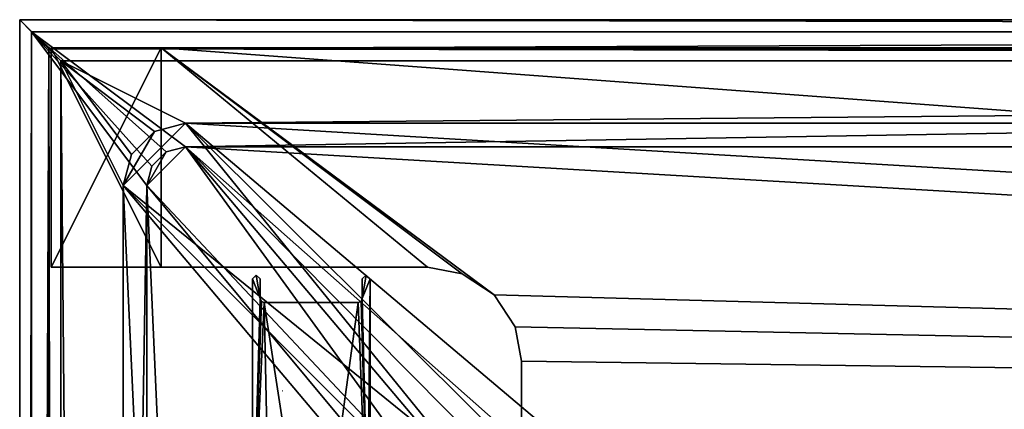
# Model space of a CAD drawing. Header units: metres. Extents: x -904 to 0, y -908 to 0.
# Tile 49 of 142: x -904 to -778, y -50 to 0. Entities that reach past the tile are written whole.
import ezdxf

# ---------------------------------------------------------------- set-up
doc = ezdxf.new("R2010")
doc.units = ezdxf.units.M

msp = doc.modelspace()

# ---------------------------------------------------------------- linework, layer by layer
at = {"layer": 'None'}
for points in [[(-885.9776, -3.567204, 2050.059814), (-899.9776, -3.567271, 2050.059814), (-899.977478, -31.56727, 2050.059814)], [(-899.977478, -3.567271, 176.059662), (-899.9776, -3.567271, 2050.059814), (-885.9776, -3.567204, 2050.059814)], [(-899.977478, -31.56727, 2050.059814), (-899.9776, -3.567271, 2050.059814), (-899.977478, -3.567271, 176.059662)], [(-885.977478, -31.567202, 2050.059814), (-885.9776, -3.567204, 2050.059814), (-899.977478, -31.56727, 2050.059814)], [(-899.977478, -3.567271, 176.059662), (-885.977478, -3.567204, 176.059662), (-885.977478, -31.567202, 176.059662)], [(-899.977478, -3.567271, 176.059662), (-885.9776, -3.567204, 2050.059814), (-885.977478, -3.567204, 176.059662)], [(-899.977478, -31.56727, 176.059662), (-899.977478, -31.56727, 2050.059814), (-899.977478, -3.567271, 176.059662)], [(-899.977478, -31.56727, 176.059662), (-899.977478, -3.567271, 176.059662), (-885.977478, -31.567202, 176.059662)], [(-885.9776, -3.567204, 2063.059814), (-239.308899, -51.564125, 2063.059814), (-25.973949, -3.563107, 2063.059814)], [(-885.9776, -3.567204, 2050.059814), (-25.973949, -3.563107, 2050.059814), (-885.977478, -3.567204, 176.059662)], [(-885.9776, -3.567204, 2063.059814), (-25.973949, -3.563107, 2063.059814), (-885.9776, -3.567204, 2050.059814)], [(-25.973949, -3.563107, 2063.059814), (-25.973949, -3.563107, 2050.059814), (-885.9776, -3.567204, 2050.059814)], [(-885.9776, -3.567204, 2063.059814), (-885.9776, -3.567204, 2050.059814), (-885.977478, -31.567202, 2063.059814)], [(-885.9776, -3.567204, 2050.059814), (-885.977478, -31.567202, 2050.059814), (-885.977478, -31.567202, 2063.059814)], [(-847.560364, -32.409554, 2063.059814), (-843.492188, -35.081711, 2063.059814), (-885.9776, -3.567204, 2063.059814)], [(-843.492188, -35.081711, 2063.059814), (-239.308899, -51.564125, 2063.059814), (-885.9776, -3.567204, 2063.059814)], [(-885.977478, -31.567202, 2063.059814), (-851.977478, -31.567036, 2063.059814), (-885.9776, -3.567204, 2063.059814)], [(-851.977478, -31.567036, 2063.059814), (-847.560364, -32.409554, 2063.059814), (-885.9776, -3.567204, 2063.059814)], [(-25.973949, -3.563107, 163.059692), (-239.308899, -51.564125, 163.059692), (-885.977478, -3.567204, 163.059692)], [(-885.977478, -3.567204, 163.059692), (-885.977478, -3.567204, 176.059662), (-25.973949, -3.563107, 163.059692)], [(-885.977478, -3.567204, 176.059662), (-25.973949, -3.563107, 176.059692), (-25.973949, -3.563107, 163.059692)], [(-885.977478, -3.567204, 176.059662), (-25.973949, -3.563107, 2050.059814), (-25.973949, -3.563107, 176.059692)], [(-239.308899, -51.564125, 163.059692), (-843.492188, -35.081711, 163.059692), (-885.977478, -3.567204, 163.059692)], [(-885.977478, -3.567204, 163.059692), (-843.492188, -35.081711, 163.059692), (-847.560364, -32.409554, 163.059692)], [(-847.560364, -32.409554, 163.059692), (-851.977478, -31.567036, 163.059692), (-885.977478, -3.567204, 163.059692)], [(-851.977478, -31.567036, 163.059692), (-885.977478, -31.567202, 163.059692), (-885.977478, -3.567204, 163.059692)], [(-885.977478, -31.567202, 163.059692), (-885.977478, -31.567202, 176.059662), (-885.977478, -3.567204, 163.059692)], [(-885.977478, -31.567202, 176.059662), (-885.977478, -3.567204, 176.059662), (-885.977478, -3.567204, 163.059692)], [(-885.977478, -31.567202, 2050.059814), (-899.977478, -31.56727, 2050.059814), (-885.977478, -31.567202, 176.059662)], [(-899.977478, -31.56727, 2050.059814), (-899.977478, -31.56727, 176.059662), (-885.977478, -31.567202, 176.059662)], [(-885.977478, -31.567202, 2063.059814), (-885.977478, -31.567202, 2050.059814), (-851.977478, -31.567036, 2063.059814)], [(-885.977478, -31.567202, 2050.059814), (-885.977478, -31.567202, 176.059662), (-851.977478, -31.567036, 2063.059814)], [(-851.977478, -31.567036, 2063.059814), (-885.977478, -31.567202, 176.059662), (-851.977478, -31.567036, 163.059692)], [(-885.977478, -31.567202, 176.059662), (-885.977478, -31.567202, 163.059692), (-851.977478, -31.567036, 163.059692)], [(-847.560364, -32.409554, 2063.059814), (-851.977478, -31.567036, 2063.059814), (-847.560364, -32.409554, 163.059692)], [(-851.977478, -31.567036, 2063.059814), (-851.977478, -31.567036, 163.059692), (-847.560364, -32.409554, 163.059692)], [(-843.492188, -35.081711, 2063.059814), (-847.560364, -32.409554, 2063.059814), (-843.492188, -35.081711, 163.059692)], [(-847.560364, -32.409554, 2063.059814), (-847.560364, -32.409554, 163.059692), (-843.492188, -35.081711, 163.059692)], [(-840.820007, -39.149845, 2063.059814), (-843.492188, -35.081711, 2063.059814), (-840.820007, -39.149845, 163.059692)], [(-843.492188, -35.081711, 2063.059814), (-843.492188, -35.081711, 163.059692), (-840.820007, -39.149845, 163.059692)], [(-843.492188, -35.081711, 2063.059814), (-840.820007, -39.149845, 2063.059814), (-239.308899, -51.564125, 2063.059814)], [(-239.308899, -51.564125, 163.059692), (-840.820007, -39.149845, 163.059692), (-843.492188, -35.081711, 163.059692)], [(-839.977417, -43.566975, 2063.059814), (-840.820007, -39.149845, 2063.059814), (-839.977417, -43.566975, 163.059692)], [(-840.820007, -39.149845, 2063.059814), (-840.820007, -39.149845, 163.059692), (-839.977417, -43.566975, 163.059692)], [(-840.820007, -39.149845, 2063.059814), (-839.977417, -43.566975, 2063.059814), (-239.308899, -51.564125, 2063.059814)], [(-839.977417, -43.566975, 163.059692), (-840.820007, -39.149845, 163.059692), (-239.308899, -51.564125, 163.059692)], [(-839.977356, -51.567074, 2063.059814), (-839.977417, -43.566975, 2063.059814), (-839.977356, -51.567074, 163.059692)], [(-839.977417, -43.566975, 2063.059814), (-839.977417, -43.566975, 163.059692), (-839.977356, -51.567074, 163.059692)], [(-239.308899, -51.564125, 2063.059814), (-839.977417, -43.566975, 2063.059814), (-839.977356, -51.567074, 2063.059814)], [(-839.977356, -51.567074, 163.059692), (-839.977417, -43.566975, 163.059692), (-239.308899, -51.564125, 163.059692)]]:
    msp.add_3dface(points, dxfattribs=at)
at = {"layer": 'None0'}
for points in [[(-873.320862, -35.56794, 2063.059814), (-873.820862, -32.569912, 2063.059814), (-874.320862, -33.06794, 2063.059814)], [(-874.320862, -33.06794, 2063.059814), (-873.820862, -32.569912, 2063.059814), (-874.320862, -33.06794, 163.059708)], [(-873.820862, -32.569912, 2063.059814), (-873.820862, -32.569912, 163.059708), (-874.320862, -33.06794, 163.059708)], [(-873.320862, -35.56794, 163.059708), (-874.320862, -33.06794, 163.059708), (-873.820862, -32.569912, 163.059708)], [(-873.320862, -35.56794, 2063.059814), (-873.320862, -33.06794, 2063.059814), (-873.820862, -32.569912, 2063.059814)], [(-873.820862, -32.569912, 2063.059814), (-873.320862, -33.06794, 2063.059814), (-873.820862, -32.569912, 163.059708)], [(-873.320862, -33.06794, 2063.059814), (-873.320862, -33.06794, 163.059708), (-873.820862, -32.569912, 163.059708)], [(-873.820862, -32.569912, 163.059708), (-873.320862, -33.06794, 163.059708), (-873.320862, -35.56794, 163.059708)], [(-859.320862, -33.06794, 2063.059814), (-859.820862, -32.569912, 2063.059814), (-860.320862, -35.56794, 2063.059814)], [(-860.320862, -35.56794, 2063.059814), (-859.820862, -32.569912, 2063.059814), (-860.320862, -33.06794, 2063.059814)], [(-860.320862, -33.06794, 2063.059814), (-859.820862, -32.569912, 2063.059814), (-860.320862, -33.06794, 163.059708)], [(-859.820862, -32.569912, 2063.059814), (-859.820862, -32.569912, 163.059708), (-860.320862, -33.06794, 163.059708)], [(-860.320862, -33.06794, 163.059708), (-859.820862, -32.569912, 163.059708), (-860.320862, -35.56794, 163.059708)], [(-859.820862, -32.569912, 163.059708), (-859.320862, -33.06794, 163.059708), (-860.320862, -35.56794, 163.059708)], [(-859.820862, -32.569912, 2063.059814), (-859.320862, -33.06794, 2063.059814), (-859.820862, -32.569912, 163.059708)], [(-859.320862, -33.06794, 2063.059814), (-859.320862, -33.06794, 163.059708), (-859.820862, -32.569912, 163.059708)], [(-874.320862, -69.109764, 2063.059814), (-873.320862, -35.56794, 2063.059814), (-874.320862, -33.06794, 2063.059814)], [(-874.320862, -69.109764, 163.059708), (-874.320862, -69.109764, 2063.059814), (-874.320862, -33.06794, 163.059708)], [(-874.320862, -69.109764, 2063.059814), (-874.320862, -33.06794, 2063.059814), (-874.320862, -33.06794, 163.059708)], [(-874.320862, -69.109764, 163.059708), (-874.320862, -33.06794, 163.059708), (-873.320862, -35.56794, 163.059708)], [(-873.320862, -33.06794, 2063.059814), (-873.320862, -35.56794, 2063.059814), (-873.320862, -33.06794, 163.059708)], [(-873.320862, -35.56794, 2063.059814), (-873.320862, -35.56794, 163.059708), (-873.320862, -33.06794, 163.059708)], [(-859.320862, -77.107582, 2063.059814), (-859.320862, -33.06794, 2063.059814), (-860.320862, -35.56794, 2063.059814)], [(-860.320862, -35.56794, 163.059708), (-860.320862, -35.56794, 2063.059814), (-860.320862, -33.06794, 163.059708)], [(-860.320862, -35.56794, 2063.059814), (-860.320862, -33.06794, 2063.059814), (-860.320862, -33.06794, 163.059708)], [(-860.320862, -35.56794, 163.059708), (-859.320862, -33.06794, 163.059708), (-859.320862, -77.107582, 163.119003)], [(-859.320862, -77.107582, 2034.404419), (-859.738831, -77.107582, 191.83049), (-859.320862, -33.06794, 163.059708)], [(-859.320862, -33.06794, 163.059708), (-859.738831, -77.107582, 191.83049), (-859.320862, -77.107582, 189.423004)], [(-859.320862, -77.107582, 2063.059814), (-859.320862, -77.107582, 2059.022949), (-859.320862, -33.06794, 2063.059814)], [(-859.320862, -77.107582, 2059.022949), (-859.320862, -77.107582, 2058.175293), (-859.320862, -33.06794, 2063.059814)], [(-859.320862, -33.06794, 2063.059814), (-859.320862, -77.107582, 2058.175293), (-859.320862, -77.107582, 2037.544434)], [(-859.320862, -77.107582, 2037.544434), (-859.320862, -77.107582, 2035.85498), (-859.320862, -33.06794, 2063.059814)], [(-859.320862, -77.107582, 2035.85498), (-859.320862, -77.107582, 2034.404419), (-859.320862, -33.06794, 2063.059814)], [(-859.320862, -33.06794, 2063.059814), (-859.320862, -77.107582, 2034.404419), (-859.320862, -33.06794, 163.059708)], [(-859.320862, -77.107582, 189.423004), (-859.320862, -77.107582, 188.574921), (-859.320862, -33.06794, 163.059708)], [(-859.320862, -77.107582, 188.574921), (-859.320862, -77.107582, 167.944183), (-859.320862, -33.06794, 163.059708)], [(-859.320862, -33.06794, 163.059708), (-859.320862, -77.107582, 167.944183), (-859.320862, -77.107582, 166.25499)], [(-859.320862, -77.107582, 166.25499), (-859.320862, -77.107582, 163.119003), (-859.320862, -33.06794, 163.059708)], [(-873.173767, -35.920864, 2063.059814), (-873.320862, -35.56794, 2063.059814), (-874.320862, -69.109764, 2063.059814)], [(-873.174011, -35.920586, 163.059708), (-874.320862, -69.109764, 163.059708), (-873.320862, -35.56794, 163.059708)], [(-874.320862, -69.109764, 163.059708), (-873.174011, -35.920586, 163.059708), (-872.820862, -36.06794, 163.059708)], [(-872.820862, -36.06794, 2063.059814), (-873.173767, -35.920864, 2063.059814), (-874.320862, -69.109764, 2063.059814)], [(-872.820862, -36.06794, 2063.059814), (-874.320862, -69.109764, 2063.059814), (-872.033569, -74.690651, 2063.059814)], [(-872.033569, -74.690651, 163.059708), (-874.320862, -69.109764, 163.059708), (-872.820862, -36.06794, 163.059708)], [(-873.320862, -35.56794, 2063.059814), (-873.173767, -35.920864, 2063.059814), (-873.320862, -35.56794, 163.059708)], [(-873.173767, -35.920864, 2063.059814), (-873.174011, -35.920586, 163.059708), (-873.320862, -35.56794, 163.059708)], [(-873.173767, -35.920864, 2063.059814), (-872.820862, -36.06794, 2063.059814), (-873.174011, -35.920586, 163.059708)], [(-872.820862, -36.06794, 2063.059814), (-872.820862, -36.06794, 163.059708), (-873.174011, -35.920586, 163.059708)], [(-860.820862, -36.06794, 2063.059814), (-872.820862, -36.06794, 2063.059814), (-866.507507, -77.107582, 2063.059814)], [(-866.507507, -77.107582, 2063.059814), (-872.820862, -36.06794, 2063.059814), (-872.033569, -74.690651, 2063.059814)], [(-872.820862, -36.06794, 2063.059814), (-860.820862, -36.06794, 2063.059814), (-872.820862, -36.06794, 163.059708)], [(-860.820862, -36.06794, 2063.059814), (-860.820862, -36.06794, 163.059708), (-872.820862, -36.06794, 163.059708)], [(-872.033569, -74.690651, 163.059708), (-872.820862, -36.06794, 163.059708), (-866.507507, -77.107582, 163.059708)], [(-872.820862, -36.06794, 163.059708), (-860.820862, -36.06794, 163.059708), (-866.507507, -77.107582, 163.059708)], [(-859.320862, -77.107582, 2063.059814), (-860.820862, -36.06794, 2063.059814), (-866.507507, -77.107582, 2063.059814)], [(-866.507507, -77.107582, 163.059708), (-860.820862, -36.06794, 163.059708), (-859.320862, -77.107582, 163.119003)], [(-860.467896, -35.920864, 2063.059814), (-860.820862, -36.06794, 2063.059814), (-859.320862, -77.107582, 2063.059814)], [(-860.820862, -36.06794, 2063.059814), (-860.467896, -35.920864, 2063.059814), (-860.468201, -35.921143, 163.059708)], [(-860.820862, -36.06794, 163.059708), (-860.820862, -36.06794, 2063.059814), (-860.468201, -35.921143, 163.059708)], [(-860.820862, -36.06794, 163.059708), (-860.468201, -35.921143, 163.059708), (-859.320862, -77.107582, 163.119003)], [(-860.468201, -35.921143, 163.059708), (-860.467896, -35.920864, 2063.059814), (-860.320862, -35.56794, 2063.059814)], [(-860.320862, -35.56794, 2063.059814), (-860.320862, -35.56794, 163.059708), (-860.468201, -35.921143, 163.059708)], [(-859.320862, -77.107582, 163.119003), (-860.468201, -35.921143, 163.059708), (-860.320862, -35.56794, 163.059708)], [(-860.320862, -35.56794, 2063.059814), (-860.467896, -35.920864, 2063.059814), (-859.320862, -77.107582, 2063.059814)]]:
    msp.add_3dface(points, dxfattribs=at)
at = {"layer": 'None012311'}
for points in [[(-904.0047, 0), (-904.0047, -904.007874), (-902.477478, -1.527202, 175)], [(0, 0), (-900.269531, -3.735142), (-904.0047, 0)], [(-900.269531, -3.735142), (-904.0047, -904.007874), (-904.0047, 0)], [(0, 0), (-904.0047, 0), (-1.527202, -1.527202, 175)], [(-904.0047, 0), (-902.477478, -1.527202, 175), (-1.527202, -1.527202, 175)], [(-3.735142, -3.735142), (-900.269531, -3.735142), (0, 0)], [(-904.0047, -904.007874), (-902.477478, -902.480652, 175), (-902.477478, -1.527202, 175)], [(-887.143799, -18.676462, 175), (-885.328247, -16.860903, 175), (-902.477478, -1.527202, 175)], [(-885.328247, -16.860903, 175), (-882.848145, -16.196362, 175), (-902.477478, -1.527202, 175)], [(-902.477478, -1.527202, 175), (-882.848145, -16.196362, 175), (-1.527202, -1.527202, 175)], [(-887.143799, -18.676462, 175), (-902.477478, -1.527202, 175), (-887.808289, -21.156561, 175)], [(-902.477478, -1.527202, 175), (-902.477478, -902.480652, 175), (-887.808289, -21.156561, 175)], [(-882.848145, -16.196362, 175), (-21.156561, -16.196362, 175), (-1.527202, -1.527202, 175)], [(-900.269531, -3.735142), (-900.269531, -900.272766), (-904.0047, -904.007874)], [(-898.768494, -5.236164, 172), (-900.269531, -3.735142), (-5.236164, -5.236164, 172)], [(-900.269531, -3.735142), (-3.735142, -3.735142), (-5.236164, -5.236164, 172)], [(-900.269531, -900.272766), (-900.269531, -3.735142), (-898.768494, -898.771729, 172)], [(-900.269531, -3.735142), (-898.768494, -5.236164, 172), (-898.768494, -898.771729, 172)], [(-889.741882, -17.176462, 172), (-890.808289, -21.156561, 172), (-898.768494, -5.236164, 172)], [(-890.808289, -21.156561, 172), (-890.808289, -882.851196, 172), (-898.768494, -5.236164, 172)], [(-898.768494, -5.236164, 172), (-890.808289, -882.851196, 172), (-898.768494, -898.771729, 172)], [(-5.236164, -5.236164, 172), (-882.848145, -13.196362, 172), (-898.768494, -5.236164, 172)], [(-882.848145, -13.196362, 172), (-886.828247, -14.262827, 172), (-898.768494, -5.236164, 172)], [(-898.768494, -5.236164, 172), (-886.828247, -14.262827, 172), (-889.741882, -17.176462, 172)], [(-21.156561, -13.196362, 172), (-882.848145, -13.196362, 172), (-5.236164, -5.236164, 172)], [(-886.828247, -14.262827, 160.059708), (-882.848145, -13.196362, 160.059708), (-890.808289, -21.156561, 160.059708)], [(-890.808289, -21.156561, 160.059708), (-882.848145, -13.196362, 160.059708), (-848.625793, -55.379208, 160.059708)], [(-882.848145, -13.196362, 160.059708), (-886.828247, -14.262827, 160.059708), (-882.848145, -13.196362, 172)], [(-886.828247, -14.262827, 160.059708), (-886.828247, -14.262827, 172), (-882.848145, -13.196362, 172)], [(-882.848145, -13.196362, 160.059708), (-843.783691, -52.143795, 160.059708), (-848.625793, -55.379208, 160.059708)], [(-21.156561, -13.196362, 160.059708), (-245.037064, -51.013153, 160.059708), (-882.848145, -13.196362, 160.059708)], [(-245.037064, -51.013153, 160.059708), (-838.07196, -51.007679, 160.059708), (-882.848145, -13.196362, 160.059708)], [(-882.848145, -13.196362, 160.059708), (-838.07196, -51.007679, 160.059708), (-843.783691, -52.143795, 160.059708)], [(-21.156561, -13.196362, 160.059708), (-882.848145, -13.196362, 160.059708), (-21.156561, -13.196362, 172)], [(-882.848145, -13.196362, 160.059708), (-882.848145, -13.196362, 172), (-21.156561, -13.196362, 172)], [(-889.741882, -17.176462, 160.059708), (-886.828247, -14.262827, 160.059708), (-890.808289, -21.156561, 160.059708)], [(-886.828247, -14.262827, 160.059708), (-889.741882, -17.176462, 160.059708), (-886.828247, -14.262827, 172)], [(-889.741882, -17.176462, 160.059708), (-889.741882, -17.176462, 172), (-886.828247, -14.262827, 172)], [(-885.328247, -16.860903, 163.059708), (-887.808289, -21.156561, 163.059708), (-882.848145, -16.196362, 163.059708)], [(-887.808289, -21.156561, 163.059708), (-850.419434, -60.912811, 163.059708), (-882.848145, -16.196362, 163.059708)], [(-882.848145, -16.196362, 163.059708), (-882.848145, -16.196362, 175), (-885.328247, -16.860903, 163.059708)], [(-882.848145, -16.196362, 175), (-885.328247, -16.860903, 175), (-885.328247, -16.860903, 163.059708)], [(-882.848145, -16.196362, 163.059708), (-21.156561, -16.196362, 163.059708), (-882.848145, -16.196362, 175)], [(-21.156561, -16.196362, 163.059708), (-21.156561, -16.196362, 175), (-882.848145, -16.196362, 175)], [(-844.798462, -54.613621, 163.059708), (-840.648193, -53.564903, 163.059708), (-882.848145, -16.196362, 163.059708)], [(-840.648193, -53.564903, 163.059708), (-243.739731, -53.519718, 163.059708), (-882.848145, -16.196362, 163.059708)], [(-882.848145, -16.196362, 163.059708), (-243.739731, -53.519718, 163.059708), (-21.156561, -16.196362, 163.059708)], [(-882.848145, -16.196362, 163.059708), (-850.419434, -60.912811, 163.059708), (-848.193542, -57.239868, 163.059708)], [(-848.193542, -57.239868, 163.059708), (-844.798462, -54.613621, 163.059708), (-882.848145, -16.196362, 163.059708)], [(-889.741882, -17.176462, 160.059708), (-890.808289, -21.156561, 160.059708), (-889.741882, -17.176462, 172)], [(-890.808289, -21.156561, 160.059708), (-890.808289, -21.156561, 172), (-889.741882, -17.176462, 172)], [(-885.328247, -16.860903, 163.059708), (-887.143799, -18.676462, 163.059708), (-887.808289, -21.156561, 163.059708)], [(-885.328247, -16.860903, 163.059708), (-885.328247, -16.860903, 175), (-887.143799, -18.676462, 175)], [(-887.143799, -18.676462, 175), (-887.143799, -18.676462, 163.059708), (-885.328247, -16.860903, 163.059708)], [(-887.808289, -21.156561, 175), (-887.808289, -21.156561, 163.059708), (-887.143799, -18.676462, 175)], [(-887.808289, -21.156561, 163.059708), (-887.143799, -18.676462, 163.059708), (-887.143799, -18.676462, 175)], [(-887.808289, -21.156561, 175), (-902.477478, -902.480652, 175), (-887.808289, -882.851196, 175)], [(-851.861267, -60.221352, 160.059708), (-852.997375, -65.933052, 160.059708), (-890.808289, -21.156561, 160.059708)], [(-852.997375, -65.933052, 160.059708), (-852.997375, -838.075195, 160.059708), (-890.808289, -21.156561, 160.059708)], [(-890.808289, -21.156561, 160.059708), (-852.997375, -838.075195, 160.059708), (-890.808289, -882.851196, 160.059708)], [(-848.625793, -55.379208, 160.059708), (-851.861267, -60.221352, 160.059708), (-890.808289, -21.156561, 160.059708)], [(-890.808289, -21.156561, 172), (-890.808289, -21.156561, 160.059708), (-890.808289, -882.851196, 172)], [(-890.808289, -21.156561, 160.059708), (-890.808289, -882.851196, 160.059708), (-890.808289, -882.851196, 172)], [(-887.808289, -882.851196, 175), (-887.808289, -882.851196, 163.059708), (-887.808289, -21.156561, 175)], [(-887.808289, -882.851196, 163.059708), (-887.808289, -21.156561, 163.059708), (-887.808289, -21.156561, 175)], [(-887.808289, -882.851196, 163.059708), (-851.22168, -839.286743, 163.059708), (-887.808289, -21.156561, 163.059708)], [(-851.22168, -839.286743, 163.059708), (-851.196777, -65.135635, 163.059708), (-887.808289, -21.156561, 163.059708)], [(-887.808289, -21.156561, 163.059708), (-851.196777, -65.135635, 163.059708), (-850.419434, -60.912811, 163.059708)]]:
    msp.add_3dface(points, dxfattribs=at)
at = {"layer": 'None012312'}
for points in [[(-870.54071, -47.342014, 195.085403), (-870.498535, -47.341965, 195.254898), (-870.511108, -47.341969, 195.242599)], [(-870.498535, -47.341965, 195.254898), (-870.499023, -47.341965, 195.262527), (-870.511108, -47.341969, 195.242599)], [(-870.511108, -47.341969, 195.242599), (-870.499023, -47.341965, 195.262527), (-870.500183, -47.341965, 195.263046)], [(-870.500183, -47.341965, 195.263046), (-870.50177, -47.341965, 195.261734), (-870.511108, -47.341969, 195.242599)]]:
    msp.add_3dface(points, dxfattribs=at)

doc.saveas('drawing.dxf')
